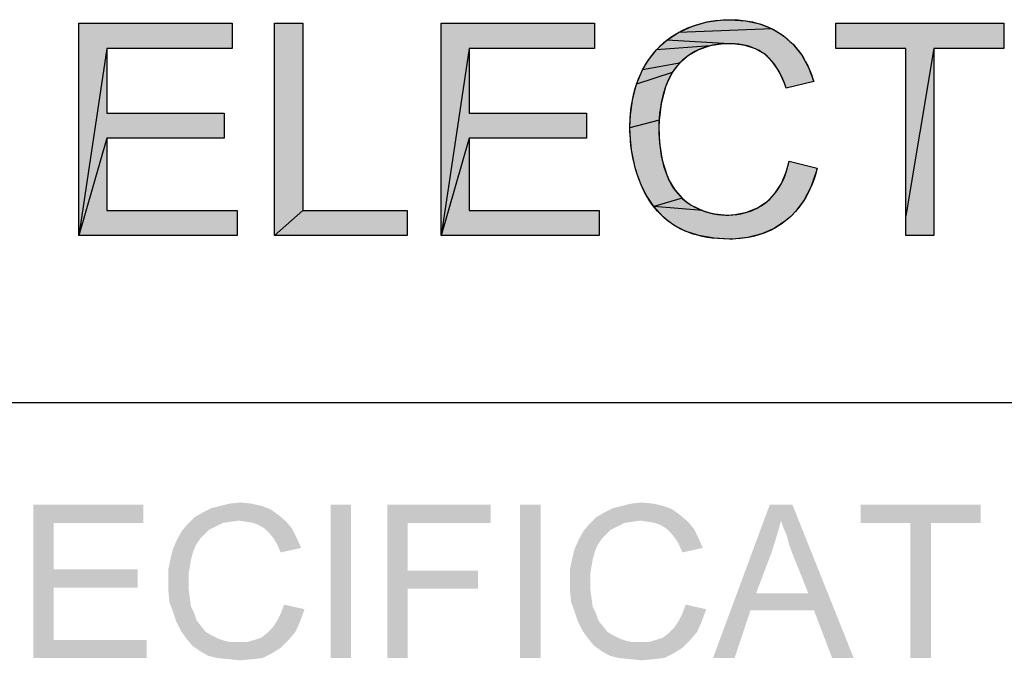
# Model space of a CAD drawing. Extents: x 0 to 1189, y 0 to 841.
# Tile 62 of 125: x 978 to 997, y 65 to 77. Entities that reach past the tile are written whole.
import ezdxf

# ---------------------------------------------------------------- set-up
doc = ezdxf.new("R2010")
doc.units = 0
doc.header["$LTSCALE"] = 65.395
doc.header["$MEASUREMENT"] = 0
doc.layers.get('0').update_dxf_attribs({"linetype": 'CONTINUOUS'})

msp = doc.modelspace()

# ---------------------------------------------------------------- linework, layer by layer
at = {"linetype": 'Continuous'}
for p, q in [((982.54715, 77.42201), (983.09716, 77.42201)), ((982.54715, 73.27019), (982.54715, 77.42201)), ((983.09716, 77.42201), (983.09716, 73.76035)), ((990.45928, 77.24227), (990.73248, 77.3667)), ((990.73248, 77.3667), (991.02133, 77.44867)), ((991.02133, 77.44867), (991.32825, 77.4885)), ((991.32825, 77.4885), (991.46552, 77.49248)), ((991.46552, 77.49248), (991.46612, 77.49248)), ((991.46612, 77.49248), (991.77371, 77.47147)), ((991.77371, 77.47147), (992.04724, 77.41088)), ((992.04724, 77.41088), (992.2923, 77.31244)), ((993.54186, 77.42201), (996.83237, 77.42201)), ((993.54186, 76.93185), (993.54186, 77.42201)), ((996.83237, 77.42201), (996.83237, 76.93185)), ((990.22793, 77.09037), (990.45928, 77.24227)), ((992.2923, 77.31244), (990.45928, 77.24227)), ((992.2923, 77.31244), (992.40581, 77.24878)), ((992.40581, 77.24878), (992.51335, 77.17545)), ((992.51335, 77.17545), (992.7091, 77.00134)), ((990.02714, 76.90493), (990.12372, 77.00185)), ((991.07508, 76.98118), (990.02714, 76.90493)), ((990.12372, 77.00185), (990.22793, 77.09037)), ((991.45386, 77.02268), (990.22793, 77.09037)), ((991.07508, 76.98118), (990.8513, 76.90603)), ((991.33178, 77.01879), (991.07508, 76.98118)), ((991.45386, 77.02268), (991.33178, 77.01879)), ((991.52608, 77.02109), (991.45386, 77.02268)), ((991.76408, 76.98988), (991.52608, 77.02109)), ((991.9683, 76.92136), (991.76408, 76.98988)), ((992.7091, 77.00134), (992.87276, 76.79528)), ((979.26238, 76.93185), (978.71341, 73.27019)), ((986.3567, 76.93185), (985.80773, 73.27019)), ((989.85662, 76.68563), (990.02714, 76.90493)), ((990.6545, 76.79369), (990.47701, 76.63971)), ((990.8513, 76.90603), (990.6545, 76.79369)), ((992.14516, 76.81596), (991.9683, 76.92136)), ((992.29238, 76.67668), (992.14516, 76.81596)), ((992.87276, 76.79528), (993.00537, 76.55492)), ((994.90967, 76.93185), (993.54186, 76.93185)), ((994.90967, 73.27019), (994.90967, 76.93185)), ((995.45882, 76.93185), (994.90967, 73.65101)), ((996.83237, 76.93185), (995.45882, 76.93185)), ((995.45882, 76.93185), (995.45882, 73.27019)), ((989.75353, 76.50851), (989.85662, 76.68563)), ((990.47701, 76.63971), (989.75353, 76.50851)), ((990.47701, 76.63971), (990.40166, 76.55227)), ((992.42122, 76.49118), (992.29238, 76.67668)), ((993.00537, 76.55492), (993.10495, 76.28318)), ((989.63573, 76.22962), (989.75353, 76.50851)), ((990.33511, 76.45768), (989.63573, 76.22962)), ((990.33511, 76.45768), (990.22856, 76.24688)), ((990.40166, 76.55227), (990.33511, 76.45768)), ((992.5322, 76.24979), (992.42122, 76.49118)), ((989.55482, 75.92071), (989.63573, 76.22962)), ((990.20315, 76.17686), (990.11767, 75.85428)), ((990.22856, 76.24688), (990.20315, 76.17686)), ((992.56468, 76.15564), (992.5322, 76.24979)), ((993.10495, 76.28318), (992.56468, 76.15564)), ((989.51218, 75.57699), (989.55482, 75.92071)), ((990.11767, 75.85428), (990.07663, 75.52314)), ((989.5061, 75.37751), (989.51218, 75.57699)), ((990.07663, 75.52314), (989.5061, 75.37751)), ((990.07663, 75.52314), (990.07265, 75.38046)), ((989.50686, 75.3082), (989.5061, 75.37751)), ((989.53681, 74.94379), (989.50686, 75.3082)), ((990.07265, 75.38046), (990.08651, 75.07392)), ((979.26238, 75.17358), (978.71341, 73.27019)), ((986.3567, 75.17358), (985.80773, 73.27019)), ((990.08651, 75.07392), (990.13863, 74.74372)), ((989.60973, 74.59646), (989.53681, 74.94379)), ((990.13863, 74.74372), (990.22629, 74.45531)), ((992.57262, 74.52574), (992.62645, 74.72605)), ((992.62645, 74.72605), (993.17646, 74.58685)), ((989.66228, 74.42834), (989.60973, 74.59646)), ((990.22629, 74.45531), (990.26433, 74.36689)), ((992.47271, 74.28682), (992.57262, 74.52574)), ((993.15683, 74.51415), (993.04898, 74.21244)), ((993.17646, 74.58685), (993.15683, 74.51415)), ((989.72552, 74.26391), (989.66228, 74.42834)), ((989.81774, 74.07294), (989.72552, 74.26391)), ((990.26433, 74.36689), (990.3835, 74.1629)), ((992.34645, 74.09204), (992.47271, 74.28682)), ((989.97242, 73.8359), (989.81774, 74.07294)), ((990.3835, 74.1629), (990.53029, 73.99671)), ((992.19336, 73.93522), (992.34645, 74.09204)), ((993.04898, 74.21244), (992.91261, 73.95529)), ((990.53029, 73.99671), (989.97242, 73.8359)), ((990.53029, 73.99671), (990.61478, 73.92644)), ((990.61478, 73.92644), (990.7067, 73.86475)), ((990.7067, 73.86475), (990.9308, 73.7558)), ((992.00663, 73.8093), (992.19336, 73.93522)), ((992.91261, 73.95529), (992.74833, 73.73725)), ((983.09716, 73.76035), (982.54715, 73.27019)), ((983.09716, 73.76035), (985.14166, 73.76035)), ((985.14166, 73.76035), (985.14166, 73.27019)), ((990.9308, 73.7558), (989.97242, 73.8359)), ((990.15454, 73.63656), (989.97242, 73.8359)), ((990.9308, 73.7558), (991.04731, 73.71778)), ((991.04731, 73.71778), (991.16684, 73.69072)), ((991.16684, 73.69072), (991.41245, 73.66935)), ((991.41245, 73.66935), (991.56762, 73.67733)), ((991.56762, 73.67733), (991.79868, 73.72334)), ((991.79868, 73.72334), (992.00663, 73.8093)), ((992.74833, 73.73725), (992.65532, 73.64149)), ((990.25642, 73.55001), (990.15454, 73.63656)), ((990.36549, 73.47221), (990.25642, 73.55001)), ((990.59071, 73.35324), (990.36549, 73.47221)), ((992.55493, 73.55433), (992.33216, 73.40672)), ((992.65532, 73.64149), (992.55493, 73.55433)), ((990.85308, 73.2666), (990.59071, 73.35324)), ((992.08733, 73.29863), (991.81806, 73.2296)), ((992.33216, 73.40672), (992.08733, 73.29863)), ((985.14166, 73.27019), (982.54715, 73.27019)), ((991.15915, 73.21421), (990.85308, 73.2666)), ((991.45682, 73.19955), (991.15915, 73.21421)), ((991.51939, 73.20038), (991.45682, 73.19955)), ((991.81806, 73.2296), (991.51939, 73.20038)), ((995.45882, 73.27019), (994.90967, 73.27019)), ((909, 70), (1037, 70)), ((909, 70), (1174, 70))]:
    msp.add_line(p, q, dxfattribs=at)
for points in [[(978.71341, 73.27019), (978.71341, 77.42201), (981.71491, 77.42201), (981.71491, 76.93185), (979.26238, 76.93185), (979.26238, 75.66078), (981.55918, 75.66078), (981.55918, 75.17358), (979.26238, 75.17358), (979.26238, 73.76035), (981.81148, 73.76035), (981.81148, 73.27019), (978.71341, 73.27019)], [(985.80773, 73.27019), (985.80773, 77.42201), (988.80923, 77.42201), (988.80923, 76.93185), (986.3567, 76.93185), (986.3567, 75.66078), (988.6535, 75.66078), (988.6535, 75.17358), (986.3567, 75.17358), (986.3567, 73.76035), (988.9058, 73.76035), (988.9058, 73.27019), (985.80773, 73.27019)], [(989.50611, 75.37163), (989.50612, 75.38732), (989.50868, 75.50817), (989.51554, 75.62469), (989.52656, 75.73709), (989.54163, 75.84555), (989.56064, 75.95024), (989.58349, 76.05134), (989.61012, 76.14902), (989.64047, 76.24343), (989.6745, 76.33472), (989.71218, 76.42304), (989.75353, 76.50851), (989.78373, 76.56505), (989.83051, 76.64475), (989.8801, 76.72044), (989.9325, 76.79228), (989.98775, 76.86044), (990.04589, 76.92503), (990.10699, 76.98618), (990.13868, 77.0155), (990.17113, 77.04397), (990.23832, 77.09842), (990.30866, 77.14958), (990.38226, 77.19752), (990.45928, 77.24226), (990.54408, 77.28627), (990.63035, 77.32596), (990.67407, 77.3442), (990.71818, 77.36139), (990.80757, 77.39257), (990.89863, 77.41954), (990.99145, 77.44231), (991.08616, 77.46088), (991.18289, 77.47523), (991.28176, 77.4853), (991.38291, 77.49105), (991.46552, 77.49248), (991.52544, 77.49174), (991.62582, 77.48703), (991.72228, 77.47811), (991.81505, 77.46512), (991.90431, 77.44816), (991.99028, 77.42732), (992.07312, 77.40268), (992.15301, 77.37426), (992.23012, 77.3421), (992.30459, 77.30617), (992.37655, 77.26645), (992.41164, 77.24514), (992.44614, 77.22287), (992.51335, 77.17545), (992.5789, 77.12368), (992.64109, 77.06884), (992.70003, 77.01084), (992.75576, 76.94966), (992.80833, 76.88521), (992.8578, 76.81739), (992.90422, 76.74606), (992.9476, 76.67106), (992.98796, 76.59222), (993.02528, 76.50936), (993.05951, 76.42226), (993.09059, 76.33073), (993.10495, 76.28318), (992.56468, 76.15563), (992.5532, 76.19056), (992.52065, 76.28012), (992.48612, 76.36259), (992.4497, 76.43844), (992.41146, 76.50809), (992.37147, 76.57195), (992.32975, 76.63038), (992.2863, 76.68372), (992.2411, 76.73226), (992.19408, 76.77627), (992.14516, 76.81596), (992.11891, 76.83511), (992.09201, 76.85332), (992.0363, 76.88695), (991.97789, 76.9169), (991.91661, 76.94323), (991.85226, 76.96594), (991.78463, 76.98499), (991.71346, 77.0003), (991.63852, 77.01176), (991.55953, 77.01923), (991.47621, 77.02253), (991.45386, 77.02268), (991.3838, 77.02142), (991.29497, 77.016), (991.2103, 77.00645), (991.12951, 76.99294), (991.05238, 76.97559), (990.97867, 76.95448), (990.90817, 76.92968), (990.84067, 76.90122), (990.776, 76.86909), (990.71399, 76.83327), (990.68393, 76.81395), (990.6545, 76.79369), (990.5938, 76.74743), (990.5371, 76.69864), (990.48423, 76.64724), (990.43505, 76.59318), (990.38945, 76.53634), (990.34737, 76.47665), (990.30878, 76.41404), (990.27363, 76.34837), (990.2419, 76.27946), (990.21361, 76.20713), (990.20315, 76.17686), (990.17128, 76.0757), (990.14389, 75.97374), (990.13187, 75.92244), (990.12095, 75.87092), (990.10245, 75.76725), (990.08839, 75.66267), (990.07877, 75.55713), (990.0736, 75.45055), (990.07265, 75.38046), (990.07405, 75.2803), (990.07965, 75.16), (990.08937, 75.04517), (990.10303, 74.93553), (990.1205, 74.83077), (990.14166, 74.73063), (990.16639, 74.63483), (990.19462, 74.54314), (990.22629, 74.45531), (990.24583, 74.40794), (990.27953, 74.33556), (990.31595, 74.26772), (990.35506, 74.20419)], [(993.17646, 74.58685), (993.16935, 74.55959), (993.13935, 74.45545), (993.10628, 74.35651), (993.07023, 74.26253), (993.03129, 74.1733), (992.98952, 74.08861), (992.94495, 74.00827), (992.89763, 73.93209), (992.84755, 73.85992), (992.79471, 73.79159), (992.73908, 73.72698), (992.68061, 73.66596), (992.61925, 73.60843), (992.55493, 73.55433), (992.48665, 73.50323), (992.41632, 73.45621), (992.34385, 73.41318), (992.26917, 73.3741), (992.19223, 73.33895), (992.11289, 73.30769), (992.03102, 73.28031), (991.94646, 73.25681), (991.85905, 73.23723), (991.76861, 73.22163), (991.67498, 73.21009), (991.57795, 73.20272), (991.47734, 73.19964), (991.45682, 73.19955), (991.45582, 73.19955), (991.33767, 73.20177), (991.22534, 73.20823), (991.11856, 73.21873), (991.01706, 73.23309), (990.92056, 73.25115), (990.82881, 73.27278), (990.74158, 73.29784), (990.65862, 73.32625), (990.57974, 73.35793), (990.50471, 73.39283), (990.43335, 73.43093), (990.36549, 73.47221), (990.29564, 73.52042), (990.22874, 73.57208), (990.16471, 73.62724), (990.10354, 73.68591), (990.04515, 73.74819), (989.98949, 73.81419), (989.93652, 73.88404), (989.88623, 73.95788), (989.83861, 74.03587), (989.79367, 74.11818), (989.75145, 74.20501), (989.72552, 74.26391), (989.68426, 74.36752), (989.64731, 74.47254), (989.63043, 74.5256), (989.61463, 74.57903), (989.58624, 74.68702), (989.56211, 74.79659), (989.54225, 74.90783), (989.52669, 75.02086), (989.51544, 75.13576), (989.50856, 75.25265), (989.50611, 75.37163)], [(990.35506, 74.20419), (990.39685, 74.14475), (990.44134, 74.08919), (990.48859, 74.03734), (990.53867, 73.98905), (990.59168, 73.94421), (990.64766, 73.9028), (990.7067, 73.86475), (990.77698, 73.82519), (990.84806, 73.79028), (990.92006, 73.75992), (990.99312, 73.73399), (991.03008, 73.72266), (991.06735, 73.71243), (991.14279, 73.69524), (991.21956, 73.68239), (991.29783, 73.67388), (991.37775, 73.66976), (991.41245, 73.66935), (991.44288, 73.66964), (991.52427, 73.67343), (991.60251, 73.68148), (991.67779, 73.69365), (991.75031, 73.70987), (991.82025, 73.73008), (991.88778, 73.75424), (991.95304, 73.78236), (991.98488, 73.79792), (992.01618, 73.81449), (992.07721, 73.85061), (992.13623, 73.89082), (992.19336, 73.93522), (992.24484, 73.98101), (992.29358, 74.03042), (992.33966, 74.08359), (992.38312, 74.14068), (992.424, 74.20187), (992.4623, 74.26739), (992.49799, 74.33746), (992.53102, 74.41235), (992.56132, 74.49232), (992.58877, 74.57768), (992.61327, 74.66872), (992.62645, 74.72605)]]:
    msp.add_lwpolyline(points, dxfattribs=at)
for points in [[(981.71491, 77.42201), (979.26238, 76.93185), (978.71341, 77.42201)], [(978.71341, 73.27019), (978.71341, 77.42201), (979.26238, 76.93185)], [(981.71491, 77.42201), (981.71491, 76.93185), (979.26238, 76.93185)], [(983.09716, 76.1331), (982.54715, 74.73163), (983.09716, 77.42201)], [(983.09716, 77.42201), (982.54715, 74.73163), (982.74075, 77.42201)], [(982.54715, 74.73163), (982.54715, 77.42201), (982.74075, 77.42201)], [(988.80923, 77.42201), (986.3567, 76.93185), (985.80773, 77.42201)], [(985.80773, 73.27019), (985.80773, 77.42201), (986.3567, 76.93185)], [(988.80923, 77.42201), (988.80923, 76.93185), (986.3567, 76.93185)], [(990.45928, 77.24227), (990.73248, 77.3667), (992.2923, 77.31244)], [(990.73248, 77.3667), (991.02133, 77.44867), (992.04724, 77.41088)], [(992.04724, 77.41088), (992.2923, 77.31244), (990.73248, 77.3667)], [(991.02133, 77.44867), (991.32825, 77.4885), (991.77371, 77.47147)], [(991.77371, 77.47147), (992.04724, 77.41088), (991.02133, 77.44867)], [(991.32825, 77.4885), (991.46552, 77.49248), (991.46612, 77.49248)], [(991.46612, 77.49248), (991.77371, 77.47147), (991.32825, 77.4885)], [(996.83237, 77.37103), (993.54186, 76.98283), (996.83237, 77.42201)], [(996.83237, 77.42201), (993.54186, 76.98283), (993.88407, 77.42201)], [(993.54186, 76.98283), (993.54186, 77.42201), (993.88407, 77.42201)], [(993.54186, 76.98283), (996.83237, 77.37103), (993.54186, 76.93185)], [(993.54186, 76.93185), (996.83237, 77.37103), (994.76742, 76.93185)], [(994.76742, 76.93185), (996.83237, 77.37103), (994.90967, 76.93185)], [(994.90967, 76.93185), (996.83237, 77.37103), (995.45882, 76.93185)], [(995.45882, 76.93185), (996.83237, 77.37103), (996.68952, 76.93185)], [(996.83237, 77.37103), (996.83237, 76.93185), (996.68952, 76.93185)], [(990.22793, 77.09037), (990.45928, 77.24227), (992.51335, 77.17545)], [(990.22793, 77.09037), (992.51335, 77.17545), (991.45386, 77.02268)], [(990.45928, 77.24227), (992.2923, 77.31244), (992.40581, 77.24878)], [(992.40581, 77.24878), (992.51335, 77.17545), (990.45928, 77.24227)], [(991.45386, 77.02268), (992.51335, 77.17545), (991.52608, 77.02109)], [(992.51335, 77.17545), (992.7091, 77.00134), (991.52608, 77.02109)], [(990.02714, 76.90493), (990.12372, 77.00185), (991.07508, 76.98118)], [(990.02714, 76.90493), (991.07508, 76.98118), (990.8513, 76.90603)], [(990.12372, 77.00185), (990.22793, 77.09037), (991.45386, 77.02268)], [(991.33178, 77.01879), (990.12372, 77.00185), (991.45386, 77.02268)], [(991.33178, 77.01879), (991.07508, 76.98118), (990.12372, 77.00185)], [(991.76408, 76.98988), (991.52608, 77.02109), (992.7091, 77.00134)], [(991.76408, 76.98988), (992.7091, 77.00134), (991.9683, 76.92136)], [(991.9683, 76.92136), (992.7091, 77.00134), (992.14516, 76.81596)], [(992.7091, 77.00134), (992.87276, 76.79528), (992.14516, 76.81596)], [(978.71341, 73.27019), (979.26238, 76.93185), (979.26238, 75.66078)], [(985.80773, 73.27019), (986.3567, 76.93185), (986.3567, 75.66078)], [(989.85662, 76.68563), (990.02714, 76.90493), (990.6545, 76.79369)], [(990.6545, 76.79369), (990.47701, 76.63971), (989.85662, 76.68563)], [(990.8513, 76.90603), (990.6545, 76.79369), (990.02714, 76.90493)], [(992.29238, 76.67668), (992.14516, 76.81596), (992.87276, 76.79528)], [(992.87276, 76.79528), (993.00537, 76.55492), (992.29238, 76.67668)], [(994.90967, 73.65101), (994.90967, 76.93185), (995.45882, 76.93185)], [(994.90967, 73.65101), (995.45882, 76.93185), (995.45882, 76.55104)], [(989.75353, 76.50851), (989.85662, 76.68563), (990.47701, 76.63971)], [(989.75353, 76.50851), (990.47701, 76.63971), (990.40166, 76.55227)], [(992.42122, 76.49118), (992.29238, 76.67668), (993.00537, 76.55492)], [(993.00537, 76.55492), (993.10495, 76.28318), (992.42122, 76.49118)], [(989.63573, 76.22962), (989.75353, 76.50851), (990.33511, 76.45768)], [(989.63573, 76.22962), (990.33511, 76.45768), (990.22856, 76.24688)], [(990.40166, 76.55227), (990.33511, 76.45768), (989.75353, 76.50851)], [(992.5322, 76.24979), (992.42122, 76.49118), (993.10495, 76.28318)], [(994.90967, 73.65101), (995.45882, 76.55104), (994.90967, 73.27019)], [(994.90967, 73.27019), (995.45882, 76.55104), (995.40171, 73.27019)], [(995.45882, 76.55104), (995.45882, 73.27019), (995.40171, 73.27019)], [(989.55482, 75.92071), (989.63573, 76.22962), (990.20315, 76.17686)], [(990.20315, 76.17686), (990.11767, 75.85428), (989.55482, 75.92071)], [(990.22856, 76.24688), (990.20315, 76.17686), (989.63573, 76.22962)], [(993.10495, 76.28318), (992.56468, 76.15564), (992.5322, 76.24979)], [(983.09716, 76.1331), (983.09716, 73.76035), (982.54715, 74.73163)], [(989.51218, 75.57699), (989.55482, 75.92071), (990.11767, 75.85428)], [(990.11767, 75.85428), (990.07663, 75.52314), (989.51218, 75.57699)], [(979.26238, 75.17358), (978.71341, 73.27019), (979.26238, 75.66078)], [(981.55918, 75.66078), (981.55918, 75.17358), (979.26238, 75.17358)], [(981.55918, 75.66078), (979.26238, 75.17358), (979.26238, 75.66078)], [(986.3567, 75.17358), (985.80773, 73.27019), (986.3567, 75.66078)], [(988.6535, 75.66078), (988.6535, 75.17358), (986.3567, 75.17358)], [(988.6535, 75.66078), (986.3567, 75.17358), (986.3567, 75.66078)], [(989.5061, 75.37751), (989.51218, 75.57699), (990.07663, 75.52314)], [(989.5061, 75.37751), (990.07663, 75.52314), (990.07265, 75.38046)], [(989.5061, 75.37751), (990.07265, 75.38046), (989.50686, 75.3082)], [(990.07265, 75.38046), (990.08651, 75.07392), (989.50686, 75.3082)], [(989.53681, 74.94379), (989.50686, 75.3082), (990.08651, 75.07392)], [(978.71341, 73.27019), (979.26238, 75.17358), (979.26238, 73.76035)], [(985.80773, 73.27019), (986.3567, 75.17358), (986.3567, 73.76035)], [(990.08651, 75.07392), (990.13863, 74.74372), (989.53681, 74.94379)], [(989.60973, 74.59646), (989.53681, 74.94379), (990.13863, 74.74372)], [(982.54715, 73.27019), (982.54715, 74.73163), (983.09716, 73.76035)], [(990.13863, 74.74372), (990.22629, 74.45531), (989.60973, 74.59646)], [(992.57262, 74.52574), (992.62645, 74.72605), (993.17646, 74.58685)], [(989.66228, 74.42834), (989.60973, 74.59646), (990.22629, 74.45531)], [(990.22629, 74.45531), (990.26433, 74.36689), (989.66228, 74.42834)], [(992.47271, 74.28682), (992.57262, 74.52574), (993.15683, 74.51415)], [(993.15683, 74.51415), (993.04898, 74.21244), (992.47271, 74.28682)], [(993.17646, 74.58685), (993.15683, 74.51415), (992.57262, 74.52574)], [(989.72552, 74.26391), (989.66228, 74.42834), (990.26433, 74.36689)], [(990.26433, 74.36689), (990.3835, 74.1629), (989.72552, 74.26391)], [(989.81774, 74.07294), (989.72552, 74.26391), (990.3835, 74.1629)], [(992.34645, 74.09204), (992.47271, 74.28682), (993.04898, 74.21244)], [(990.3835, 74.1629), (990.53029, 73.99671), (989.81774, 74.07294)], [(989.97242, 73.8359), (989.81774, 74.07294), (990.53029, 73.99671)], [(992.19336, 73.93522), (992.34645, 74.09204), (992.91261, 73.95529)], [(993.04898, 74.21244), (992.91261, 73.95529), (992.34645, 74.09204)], [(989.97242, 73.8359), (990.53029, 73.99671), (990.61478, 73.92644)], [(990.7067, 73.86475), (989.97242, 73.8359), (990.61478, 73.92644)], [(990.7067, 73.86475), (990.9308, 73.7558), (989.97242, 73.8359)], [(992.19336, 73.93522), (992.91261, 73.95529), (992.00663, 73.8093)], [(992.91261, 73.95529), (992.74833, 73.73725), (992.00663, 73.8093)], [(981.81148, 73.76035), (978.71341, 73.27019), (979.26238, 73.76035)], [(981.81148, 73.76035), (981.81148, 73.27019), (978.71341, 73.27019)], [(985.14166, 73.58782), (982.54715, 73.27019), (985.14166, 73.76035)], [(985.14166, 73.76035), (982.54715, 73.27019), (983.81683, 73.76035)], [(982.54715, 73.27019), (983.09716, 73.76035), (983.81683, 73.76035)], [(988.9058, 73.76035), (985.80773, 73.27019), (986.3567, 73.76035)], [(988.9058, 73.76035), (988.9058, 73.27019), (985.80773, 73.27019)], [(990.15454, 73.63656), (989.97242, 73.8359), (990.9308, 73.7558)], [(991.04731, 73.71778), (990.15454, 73.63656), (990.9308, 73.7558)], [(991.16684, 73.69072), (990.15454, 73.63656), (991.04731, 73.71778)], [(991.41245, 73.66935), (990.15454, 73.63656), (991.16684, 73.69072)], [(992.65532, 73.64149), (990.15454, 73.63656), (991.41245, 73.66935)], [(991.56762, 73.67733), (992.74833, 73.73725), (991.41245, 73.66935)], [(992.74833, 73.73725), (992.65532, 73.64149), (991.41245, 73.66935)], [(991.79868, 73.72334), (992.74833, 73.73725), (991.56762, 73.67733)], [(991.79868, 73.72334), (992.00663, 73.8093), (992.74833, 73.73725)], [(982.54715, 73.27019), (985.14166, 73.58782), (984.22839, 73.27019)], [(985.14166, 73.58782), (985.14166, 73.27019), (984.22839, 73.27019)], [(992.65532, 73.64149), (992.55493, 73.55433), (990.15454, 73.63656)], [(990.25642, 73.55001), (990.15454, 73.63656), (992.55493, 73.55433)], [(990.25642, 73.55001), (992.55493, 73.55433), (990.36549, 73.47221)], [(992.55493, 73.55433), (992.33216, 73.40672), (990.36549, 73.47221)], [(990.59071, 73.35324), (990.36549, 73.47221), (992.33216, 73.40672)], [(992.33216, 73.40672), (992.08733, 73.29863), (990.59071, 73.35324)], [(990.85308, 73.2666), (990.59071, 73.35324), (992.08733, 73.29863)], [(992.08733, 73.29863), (991.81806, 73.2296), (990.85308, 73.2666)], [(991.15915, 73.21421), (990.85308, 73.2666), (991.81806, 73.2296)], [(991.81806, 73.2296), (991.51939, 73.20038), (991.15915, 73.21421)], [(991.45682, 73.19955), (991.15915, 73.21421), (991.51939, 73.20038)], [(977.82222, 68), (979.97778, 68), (978.22222, 67.64444)], [(978.22222, 67.64444), (977.82222, 65), (977.82222, 68)], [(978.22222, 67.64444), (979.97778, 68), (979.97778, 67.64444)], [(982.46667, 67.91111), (981.13333, 67.84444), (981.31111, 67.93333)], [(981.13333, 67.84444), (982.46667, 67.91111), (982.62222, 67.8)], [(982.28889, 67.97778), (981.31111, 67.93333), (981.48889, 67.97778)], [(981.31111, 67.93333), (982.28889, 67.97778), (982.46667, 67.91111)], [(982.08889, 68.02222), (981.48889, 67.97778), (981.66667, 68.02222)], [(981.48889, 67.97778), (982.08889, 68.02222), (982.28889, 67.97778)], [(981.66667, 68.02222), (981.86667, 68.04444), (982.08889, 68.02222)], [(984.04444, 68), (983.64444, 65), (983.64444, 68)], [(983.64444, 65), (984.04444, 68), (984.04444, 65)], [(984.75556, 68), (986.77778, 68), (985.15556, 67.64444)], [(985.15556, 67.64444), (984.75556, 65), (984.75556, 68)], [(985.15556, 67.64444), (986.77778, 68), (986.77778, 67.64444)], [(987.75556, 68), (987.35556, 65), (987.35556, 68)], [(987.35556, 65), (987.75556, 68), (987.75556, 65)], [(990.33333, 67.91111), (989, 67.84444), (989.17778, 67.93333)], [(989, 67.84444), (990.33333, 67.91111), (990.48889, 67.8)], [(990.15556, 67.97778), (989.17778, 67.93333), (989.35556, 67.97778)], [(989.17778, 67.93333), (990.15556, 67.97778), (990.33333, 67.91111)], [(989.95556, 68.02222), (989.35556, 67.97778), (989.53333, 68.02222)], [(989.35556, 67.97778), (989.95556, 68.02222), (990.15556, 67.97778)], [(989.53333, 68.02222), (989.73333, 68.04444), (989.95556, 68.02222)], [(992.46667, 67.68889), (991.13333, 65), (992.24444, 68)], [(992.24444, 68), (992.68889, 68), (992.46667, 67.68889)], [(992.51111, 67.55556), (992.46667, 67.68889), (992.68889, 68)], [(992.57778, 67.4), (992.51111, 67.55556), (992.68889, 68)], [(992.62222, 67.22222), (992.57778, 67.4), (992.68889, 68)], [(992.68889, 67.04444), (992.62222, 67.22222), (992.68889, 68)], [(993, 66.26667), (992.68889, 67.04444), (992.68889, 68)], [(993.11111, 65.93333), (993, 66.26667), (992.68889, 68)], [(993.46667, 65), (993.11111, 65.93333), (992.68889, 68)], [(993.46667, 65), (992.68889, 68), (993.88889, 65)], [(996.37778, 68), (994.02222, 67.64444), (994.02222, 68)], [(995, 67.64444), (994.02222, 67.64444), (996.37778, 68)], [(995.4, 67.64444), (995, 67.64444), (996.37778, 68)], [(995.4, 67.64444), (996.37778, 68), (996.37778, 67.64444)], [(981.84444, 67.68889), (980.84444, 67.62222), (980.97778, 67.75556)], [(981.84444, 67.68889), (981.68889, 67.66667), (980.84444, 67.62222)], [(982.62222, 67.8), (980.97778, 67.75556), (981.13333, 67.84444)], [(981.84444, 67.68889), (980.97778, 67.75556), (982.62222, 67.8)], [(982, 67.66667), (981.84444, 67.68889), (982.62222, 67.8)], [(982, 67.66667), (982.62222, 67.8), (982.77778, 67.66667)], [(989.71111, 67.68889), (988.71111, 67.62222), (988.84444, 67.75556)], [(989.71111, 67.68889), (989.55556, 67.66667), (988.71111, 67.62222)], [(990.48889, 67.8), (988.84444, 67.75556), (989, 67.84444)], [(989.71111, 67.68889), (988.84444, 67.75556), (990.48889, 67.8)], [(989.86667, 67.66667), (989.71111, 67.68889), (990.48889, 67.8)], [(989.86667, 67.66667), (990.48889, 67.8), (990.64444, 67.66667)], [(992.46667, 67.68889), (992.37778, 67.37778), (991.13333, 65)], [(978.22222, 67.64444), (978.22222, 66.73333), (977.82222, 65)], [(981.4, 67.57778), (980.73333, 67.48889), (980.84444, 67.62222)], [(981.4, 67.57778), (981.26667, 67.51111), (980.73333, 67.48889)], [(980.73333, 67.48889), (981.26667, 67.51111), (981.17778, 67.42222)], [(981.68889, 67.66667), (981.53333, 67.64444), (980.84444, 67.62222)], [(980.84444, 67.62222), (981.53333, 67.64444), (981.4, 67.57778)], [(982.77778, 67.66667), (982.13333, 67.64444), (982, 67.66667)], [(982.24444, 67.6), (982.13333, 67.64444), (982.77778, 67.66667)], [(982.35556, 67.53333), (982.24444, 67.6), (982.77778, 67.66667)], [(982.35556, 67.53333), (982.77778, 67.66667), (982.88889, 67.53333)], [(982.88889, 67.53333), (982.44444, 67.44444), (982.35556, 67.53333)], [(982.44444, 67.44444), (982.88889, 67.53333), (982.97778, 67.35556)], [(985.15556, 67.64444), (985.15556, 66.71111), (984.75556, 65)], [(989.26667, 67.57778), (988.6, 67.48889), (988.71111, 67.62222)], [(989.26667, 67.57778), (989.13333, 67.51111), (988.6, 67.48889)], [(988.6, 67.48889), (989.13333, 67.51111), (989.04444, 67.42222)], [(989.55556, 67.66667), (989.4, 67.64444), (988.71111, 67.62222)], [(988.71111, 67.62222), (989.4, 67.64444), (989.26667, 67.57778)], [(990.64444, 67.66667), (990, 67.64444), (989.86667, 67.66667)], [(990.11111, 67.6), (990, 67.64444), (990.64444, 67.66667)], [(990.22222, 67.53333), (990.11111, 67.6), (990.64444, 67.66667)], [(990.22222, 67.53333), (990.64444, 67.66667), (990.75556, 67.53333)], [(990.75556, 67.53333), (990.31111, 67.44444), (990.22222, 67.53333)], [(990.31111, 67.44444), (990.75556, 67.53333), (990.84444, 67.35556)], [(995.4, 67.64444), (995, 65), (995, 67.64444)], [(995, 65), (995.4, 67.64444), (995.4, 65)], [(981.08889, 67.33333), (981, 67.2), (980.55556, 67.13333)], [(981.08889, 67.33333), (980.55556, 67.13333), (980.64444, 67.33333)], [(981.17778, 67.42222), (980.64444, 67.33333), (980.73333, 67.48889)], [(980.64444, 67.33333), (981.17778, 67.42222), (981.08889, 67.33333)], [(982.97778, 67.35556), (982.53333, 67.33333), (982.44444, 67.44444)], [(982.6, 67.22222), (982.53333, 67.33333), (982.97778, 67.35556)], [(982.6, 67.22222), (982.97778, 67.35556), (983.06667, 67.15556)], [(988.95556, 67.33333), (988.86667, 67.2), (988.42222, 67.13333)], [(988.95556, 67.33333), (988.42222, 67.13333), (988.51111, 67.33333)], [(989.04444, 67.42222), (988.51111, 67.33333), (988.6, 67.48889)], [(988.51111, 67.33333), (989.04444, 67.42222), (988.95556, 67.33333)], [(990.84444, 67.35556), (990.4, 67.33333), (990.31111, 67.44444)], [(990.46667, 67.22222), (990.4, 67.33333), (990.84444, 67.35556)], [(990.46667, 67.22222), (990.84444, 67.35556), (990.93333, 67.15556)], [(992.37778, 67.37778), (992.28889, 67.08889), (991.13333, 65)], [(980.95556, 67.08889), (980.51111, 66.95556), (980.55556, 67.13333)], [(980.55556, 67.13333), (981, 67.2), (980.95556, 67.08889)], [(983.06667, 67.15556), (982.66667, 67.06667), (982.6, 67.22222)], [(988.82222, 67.08889), (988.37778, 66.95556), (988.42222, 67.13333)], [(988.42222, 67.13333), (988.86667, 67.2), (988.82222, 67.08889)], [(990.93333, 67.15556), (990.53333, 67.06667), (990.46667, 67.22222)], [(980.91111, 66.93333), (980.46667, 66.73333), (980.51111, 66.95556)], [(980.91111, 66.93333), (980.88889, 66.8), (980.46667, 66.73333)], [(980.51111, 66.95556), (980.95556, 67.08889), (980.91111, 66.93333)], [(988.77778, 66.93333), (988.33333, 66.73333), (988.37778, 66.95556)], [(988.77778, 66.93333), (988.75556, 66.8), (988.33333, 66.73333)], [(988.37778, 66.95556), (988.82222, 67.08889), (988.77778, 66.93333)], [(992.28889, 67.08889), (991.97778, 66.26667), (991.13333, 65)], [(978.22222, 66.73333), (978.22222, 66.37778), (977.82222, 65)], [(978.22222, 66.37778), (979.86667, 66.73333), (979.86667, 66.37778)], [(978.22222, 66.73333), (979.86667, 66.73333), (978.22222, 66.37778)], [(980.46667, 66.73333), (980.88889, 66.8), (980.86667, 66.66667)], [(980.86667, 66.66667), (980.46667, 66.51111), (980.46667, 66.73333)], [(988.33333, 66.73333), (988.75556, 66.8), (988.73333, 66.66667)], [(988.73333, 66.66667), (988.33333, 66.51111), (988.33333, 66.73333)], [(980.46667, 66.51111), (980.86667, 66.66667), (980.86667, 66.51111)], [(985.15556, 66.71111), (985.15556, 66.35556), (984.75556, 65)], [(985.15556, 66.35556), (986.53333, 66.71111), (986.53333, 66.35556)], [(985.15556, 66.71111), (986.53333, 66.71111), (985.15556, 66.35556)], [(988.33333, 66.51111), (988.73333, 66.66667), (988.73333, 66.51111)], [(978.22222, 66.37778), (978.22222, 65.35556), (977.82222, 65)], [(980.86667, 66.51111), (980.86667, 66.33333), (980.46667, 66.31111)], [(980.86667, 66.51111), (980.46667, 66.31111), (980.46667, 66.51111)], [(984.75556, 65), (985.15556, 66.35556), (985.15556, 65)], [(988.73333, 66.51111), (988.73333, 66.33333), (988.33333, 66.31111)], [(988.73333, 66.51111), (988.33333, 66.31111), (988.33333, 66.51111)], [(980.46667, 66.31111), (980.86667, 66.33333), (980.88889, 66.15556)], [(980.88889, 66.15556), (980.48889, 66.08889), (980.46667, 66.31111)], [(980.48889, 66.08889), (980.88889, 66.15556), (980.91111, 66)], [(988.33333, 66.31111), (988.73333, 66.33333), (988.75556, 66.15556)], [(988.75556, 66.15556), (988.35556, 66.08889), (988.33333, 66.31111)], [(988.35556, 66.08889), (988.75556, 66.15556), (988.77778, 66)], [(991.97778, 66.26667), (991.86667, 65.93333), (991.13333, 65)], [(991.97778, 66.26667), (993, 66.26667), (991.86667, 65.93333)], [(993.11111, 65.93333), (991.86667, 65.93333), (993, 66.26667)], [(980.91111, 66), (980.55556, 65.91111), (980.48889, 66.08889)], [(980.55556, 65.91111), (980.91111, 66), (980.97778, 65.86667)], [(982.6, 65.73333), (982.66667, 65.86667), (983.13333, 65.95556)], [(982.6, 65.73333), (983.13333, 65.95556), (983.04444, 65.71111)], [(983.13333, 65.95556), (982.66667, 65.86667), (982.73333, 66.04444)], [(988.77778, 66), (988.42222, 65.91111), (988.35556, 66.08889)], [(988.42222, 65.91111), (988.77778, 66), (988.84444, 65.86667)], [(990.46667, 65.73333), (990.53333, 65.86667), (991, 65.95556)], [(990.46667, 65.73333), (991, 65.95556), (990.91111, 65.71111)], [(991, 65.95556), (990.53333, 65.86667), (990.6, 66.04444)], [(980.97778, 65.86667), (980.62222, 65.71111), (980.55556, 65.91111)], [(980.97778, 65.86667), (981.02222, 65.73333), (980.62222, 65.71111)], [(988.84444, 65.86667), (988.48889, 65.71111), (988.42222, 65.91111)], [(988.84444, 65.86667), (988.88889, 65.73333), (988.48889, 65.71111)], [(991.13333, 65), (991.86667, 65.93333), (991.55556, 65)], [(980.62222, 65.71111), (981.02222, 65.73333), (981.11111, 65.62222)], [(981.11111, 65.62222), (980.71111, 65.53333), (980.62222, 65.71111)], [(980.71111, 65.53333), (981.11111, 65.62222), (981.2, 65.51111)], [(982.95556, 65.51111), (982.4, 65.48889), (982.51111, 65.6)], [(983.04444, 65.71111), (982.51111, 65.6), (982.6, 65.73333)], [(982.51111, 65.6), (983.04444, 65.71111), (982.95556, 65.51111)], [(988.48889, 65.71111), (988.88889, 65.73333), (988.97778, 65.62222)], [(988.97778, 65.62222), (988.57778, 65.53333), (988.48889, 65.71111)], [(988.57778, 65.53333), (988.97778, 65.62222), (989.06667, 65.51111)], [(990.82222, 65.51111), (990.26667, 65.48889), (990.37778, 65.6)], [(990.91111, 65.71111), (990.37778, 65.6), (990.46667, 65.73333)], [(990.37778, 65.6), (990.91111, 65.71111), (990.82222, 65.51111)], [(981.2, 65.51111), (980.82222, 65.37778), (980.71111, 65.53333)], [(981.2, 65.51111), (981.31111, 65.44444), (980.82222, 65.37778)], [(980.82222, 65.37778), (981.31111, 65.44444), (981.44444, 65.37778)], [(981.44444, 65.37778), (980.93333, 65.24444), (980.82222, 65.37778)], [(981.44444, 65.37778), (981.57778, 65.33333), (980.93333, 65.24444)], [(982.15556, 65.35556), (982.28889, 65.4), (982.95556, 65.51111)], [(982.15556, 65.35556), (982.95556, 65.51111), (982.82222, 65.35556)], [(982.28889, 65.4), (982.4, 65.48889), (982.95556, 65.51111)], [(989.06667, 65.51111), (988.68889, 65.37778), (988.57778, 65.53333)], [(989.06667, 65.51111), (989.17778, 65.44444), (988.68889, 65.37778)], [(988.68889, 65.37778), (989.17778, 65.44444), (989.31111, 65.37778)], [(989.31111, 65.37778), (988.8, 65.24444), (988.68889, 65.37778)], [(989.31111, 65.37778), (989.44444, 65.33333), (988.8, 65.24444)], [(990.02222, 65.35556), (990.15556, 65.4), (990.82222, 65.51111)], [(990.02222, 65.35556), (990.82222, 65.51111), (990.68889, 65.35556)], [(990.15556, 65.4), (990.26667, 65.48889), (990.82222, 65.51111)], [(978.22222, 65.35556), (980.04444, 65.35556), (977.82222, 65)], [(977.82222, 65), (980.04444, 65.35556), (980.04444, 65)], [(980.93333, 65.24444), (982, 65.31111), (982.82222, 65.35556)], [(980.93333, 65.24444), (982.82222, 65.35556), (982.66667, 65.2)], [(981.57778, 65.33333), (981.68889, 65.31111), (980.93333, 65.24444)], [(981.84444, 65.31111), (982, 65.31111), (980.93333, 65.24444)], [(981.68889, 65.31111), (981.84444, 65.31111), (980.93333, 65.24444)], [(982.66667, 65.2), (981.08889, 65.13333), (980.93333, 65.24444)], [(981.08889, 65.13333), (982.66667, 65.2), (982.48889, 65.08889)], [(982.82222, 65.35556), (982, 65.31111), (982.15556, 65.35556)], [(988.8, 65.24444), (989.86667, 65.31111), (990.68889, 65.35556)], [(988.8, 65.24444), (990.68889, 65.35556), (990.53333, 65.2)], [(989.44444, 65.33333), (989.55556, 65.31111), (988.8, 65.24444)], [(989.71111, 65.31111), (989.86667, 65.31111), (988.8, 65.24444)], [(989.55556, 65.31111), (989.71111, 65.31111), (988.8, 65.24444)], [(990.53333, 65.2), (988.95556, 65.13333), (988.8, 65.24444)], [(988.95556, 65.13333), (990.53333, 65.2), (990.35556, 65.08889)], [(990.68889, 65.35556), (989.86667, 65.31111), (990.02222, 65.35556)], [(982.48889, 65.08889), (981.24444, 65.04444), (981.08889, 65.13333)], [(981.42222, 65), (981.24444, 65.04444), (982.48889, 65.08889)], [(981.42222, 65), (982.48889, 65.08889), (982.31111, 65)], [(982.31111, 65), (981.64444, 64.97778), (981.42222, 65)], [(981.64444, 64.97778), (982.31111, 65), (982.11111, 64.97778)], [(990.35556, 65.08889), (989.11111, 65.04444), (988.95556, 65.13333)], [(989.28889, 65), (989.11111, 65.04444), (990.35556, 65.08889)], [(989.28889, 65), (990.35556, 65.08889), (990.17778, 65)], [(990.17778, 65), (989.51111, 64.97778), (989.28889, 65)], [(989.51111, 64.97778), (990.17778, 65), (989.97778, 64.97778)], [(982.11111, 64.97778), (981.86667, 64.95556), (981.64444, 64.97778)], [(989.97778, 64.97778), (989.73333, 64.95556), (989.51111, 64.97778)]]:
    msp.add_solid(points, dxfattribs=at)

doc.saveas('drawing.dxf')
